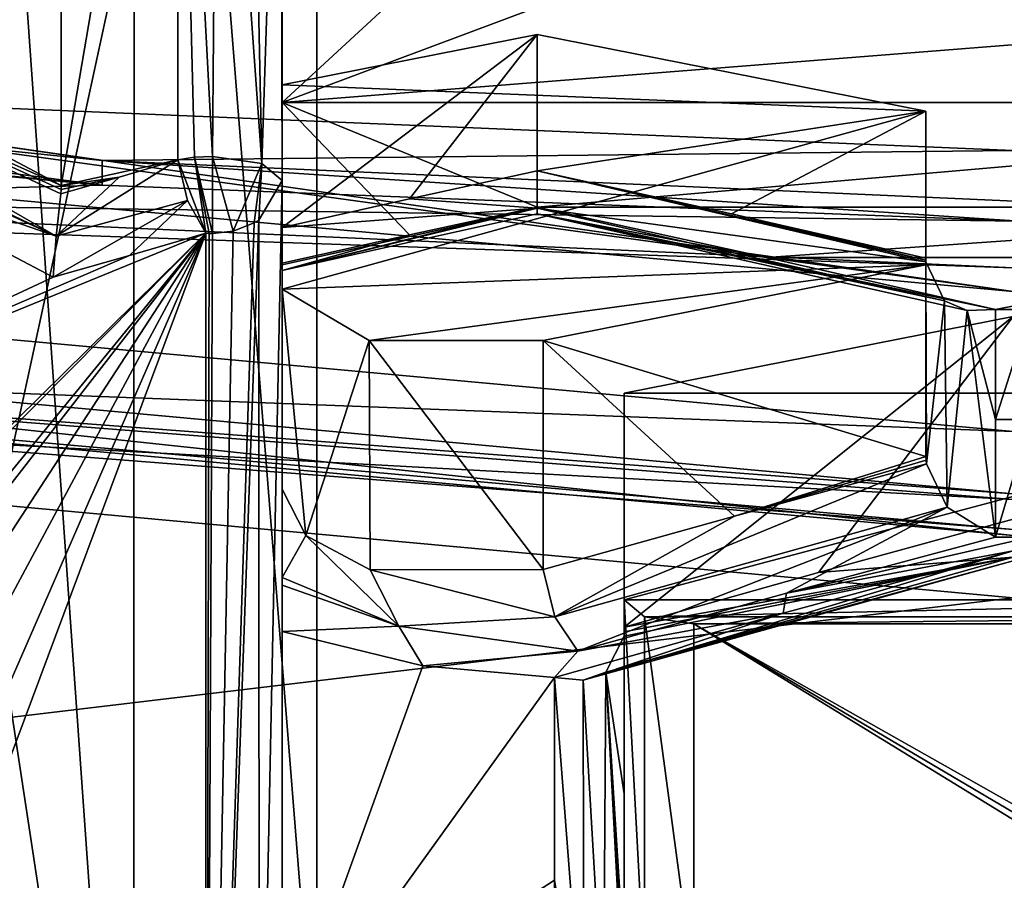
# Model space of a CAD drawing. Header units: millimetres. Extents: x -25 to 87, y -149 to 296.
# Tile 151 of 256: x -1.43 to -0.01, y 222.4 to 223.64. Entities that reach past the tile are written whole.
import ezdxf

# ---------------------------------------------------------------- set-up
doc = ezdxf.new("R2010")
doc.units = ezdxf.units.MM
doc.header["$LTSCALE"] = 65.185185
for name, color, linetype in [('1004', 7, 'CONTINUOUS'), ('1005', 7, 'CONTINUOUS'), ('1010', 7, 'CONTINUOUS'), ('1023', 7, 'CONTINUOUS'), ('1024', 7, 'CONTINUOUS'), ('1074', 7, 'CONTINUOUS'), ('1106', 7, 'CONTINUOUS'), ('1115', 7, 'CONTINUOUS'), ('1132', 7, 'CONTINUOUS'), ('1140', 7, 'CONTINUOUS'), ('1218', 7, 'CONTINUOUS'), ('1248', 7, 'CONTINUOUS'), ('1254', 7, 'CONTINUOUS'), ('1270', 7, 'CONTINUOUS'), ('1356', 7, 'CONTINUOUS'), ('1404', 7, 'CONTINUOUS'), ('1427', 7, 'CONTINUOUS'), ('1459', 7, 'CONTINUOUS'), ('1475', 7, 'CONTINUOUS'), ('1675', 7, 'CONTINUOUS'), ('1910', 7, 'CONTINUOUS'), ('1959', 7, 'CONTINUOUS'), ('2241', 7, 'CONTINUOUS'), ('2255', 7, 'CONTINUOUS'), ('2263', 7, 'CONTINUOUS'), ('2317', 7, 'CONTINUOUS'), ('2331', 7, 'CONTINUOUS'), ('2333', 7, 'CONTINUOUS'), ('2337', 7, 'CONTINUOUS'), ('2363', 7, 'CONTINUOUS'), ('2430', 7, 'CONTINUOUS'), ('2449', 7, 'CONTINUOUS'), ('2477', 7, 'CONTINUOUS'), ('2488', 7, 'CONTINUOUS'), ('2507', 7, 'CONTINUOUS'), ('2518', 7, 'CONTINUOUS'), ('2524', 7, 'CONTINUOUS'), ('2555', 7, 'CONTINUOUS'), ('2560', 7, 'CONTINUOUS'), ('2570', 7, 'CONTINUOUS'), ('2637', 7, 'CONTINUOUS'), ('2690', 7, 'CONTINUOUS'), ('2739', 7, 'CONTINUOUS'), ('2760', 7, 'CONTINUOUS')]:
    doc.layers.add(name, color=color, linetype=linetype)

msp = doc.modelspace()

# ---------------------------------------------------------------- linework, layer by layer
at = {"layer": '1004', "linetype": 'CONTINUOUS'}
for points in [[(-4.7328, 207.8456, -8.2372), (0, 207.8456, -9.5), (0, 229.6398, -6.7186), (-4.7328, 207.8456, -8.2372)], [(-4.7328, 207.8456, -8.2372), (0, 229.6398, -6.7186), (-4.7328, 229.3226, -5.4963), (-4.7328, 207.8456, -8.2372)], [(0, 226.5278, 12.1256), (0, 207.8456, 9.5), (-4.75, 225.1876, 10.4404), (0, 226.5278, 12.1256)], [(0, 207.8456, 9.5), (-4.75, 207.8456, 8.2272), (-4.75, 225.1876, 10.4404), (0, 207.8456, 9.5)]]:
    msp.add_3dface(points, dxfattribs=at)
at = {"layer": '1005', "linetype": 'CONTINUOUS'}
for points in [[(0, 230.0165, -8.1706), (0, 207.8456, -11), (-4.7505, 229.7456, -7.1265), (0, 230.0165, -8.1706)], [(0, 207.8456, -11), (-4.7505, 207.8456, -9.9213), (-4.7505, 229.7456, -7.1265), (0, 207.8456, -11)], [(0, 228.0821, 14.1649), (-4.7727, 224.7648, 12.0699), (0, 218.0869, 11.796), (0, 228.0821, 14.1649)], [(-4.7727, 224.7648, 12.0699), (-4.7727, 207.8456, 9.9107), (0, 218.0869, 11.796), (-4.7727, 224.7648, 12.0699)]]:
    msp.add_3dface(points, dxfattribs=at)
at = {"layer": '1010', "linetype": 'CONTINUOUS'}
for points in [[(-4.7727, 230.8867, 140.5828), (0, 230.5141, 139.5591), (-4.7727, 219.7983, 144.6186), (-4.7727, 230.8867, 140.5828)], [(-4.7727, 219.7983, 144.6186), (0, 230.5141, 139.5591), (0, 219.4257, 143.595), (-4.7727, 219.7983, 144.6186)]]:
    msp.add_3dface(points, dxfattribs=at)
at = {"layer": '1023', "linetype": 'CONTINUOUS'}
for points in [[(0, 220.614, 145.9826), (0, 223.2451, 145.0249), (-4.175, 223.6277, 146.0761), (0, 220.614, 145.9826)], [(0, 220.614, 145.9826), (-4.175, 223.6277, 146.0761), (-4.175, 220.9966, 147.0338), (0, 220.614, 145.9826)]]:
    msp.add_3dface(points, dxfattribs=at)
at = {"layer": '1024', "linetype": 'CONTINUOUS'}
for points in [[(-4.175, 223.6277, 146.0761), (0, 223.2451, 145.0249), (-3.8529, 223.7769, 146.0239), (-4.175, 223.6277, 146.0761)], [(-3.8529, 223.7769, 146.0239), (0, 223.2451, 145.0249), (-1.9857, 223.5312, 145.3489), (-3.8529, 223.7769, 146.0239)], [(0, 223.2451, 145.0249), (0, 223.4476, 145.1193), (-1.9857, 223.5312, 145.3489), (0, 223.2451, 145.0249)]]:
    msp.add_3dface(points, dxfattribs=at)
at = {"layer": '1074', "color": 7, "linetype": 'CONTINUOUS', "true_color": 0x858787}
for points in [[(-1.969, 223.6663, 158.4619), (-2.0258, 223.6344, 158.4528), (-1.3744, 223.3248, 158.2106), (-1.969, 223.6663, 158.4619)], [(-1.6519, 223.5484, 158.3289), (-1.969, 223.6663, 158.4619), (-1.3672, 223.3975, 158.2089), (-1.6519, 223.5484, 158.3289)], [(-1.3672, 223.3975, 158.2089), (-1.969, 223.6663, 158.4619), (-1.3674, 223.3916, 158.211), (-1.3672, 223.3975, 158.2089)], [(-1.3674, 223.3916, 158.211), (-1.969, 223.6663, 158.4619), (-1.3679, 223.3857, 158.2127), (-1.3674, 223.3916, 158.211)], [(-1.3679, 223.3857, 158.2127), (-1.969, 223.6663, 158.4619), (-1.3744, 223.3248, 158.2106), (-1.3679, 223.3857, 158.2127)], [(-2.0428, 223.6295, 158.4452), (-1.3744, 223.3248, 158.2106), (-2.0343, 223.6317, 158.4493), (-2.0428, 223.6295, 158.4452)], [(-1.3744, 223.3248, 158.2106), (-2.0258, 223.6344, 158.4528), (-2.0343, 223.6317, 158.4493), (-1.3744, 223.3248, 158.2106)], [(-1.7126, 223.4418, 158.3106), (-1.3744, 223.3248, 158.2106), (-2.0428, 223.6295, 158.4452), (-1.7126, 223.4418, 158.3106)], [(-1.3787, 223.2659, 158.1695), (-1.3744, 223.3248, 158.2106), (-1.7126, 223.4418, 158.3106), (-1.3787, 223.2659, 158.1695)]]:
    msp.add_3dface(points, dxfattribs=at)
at = {"layer": '1106', "color": 7, "linetype": 'CONTINUOUS', "true_color": 0x858787}
for points in [[(-0.6836, 223.4186, 153.274), (-0.4042, 223.3568, 153.1249), (-0.125, 223.2904, 152.9776), (-0.6836, 223.4186, 153.274)], [(-0.6836, 223.365, 153.3273), (-0.6836, 223.4186, 153.274), (-0.125, 223.2877, 152.9787), (-0.6836, 223.365, 153.3273)], [(-0.125, 223.2877, 152.9787), (-0.6836, 223.4186, 153.274), (-0.125, 223.2904, 152.9776), (-0.125, 223.2877, 152.9787)], [(-0.6836, 223.3663, 153.4196), (-0.6836, 223.3567, 153.3715), (-0.354, 223.2943, 153.245), (-0.6836, 223.3663, 153.4196)], [(-0.6836, 223.3567, 153.3715), (-0.6836, 223.365, 153.3273), (-0.0985, 223.2319, 153.02), (-0.6836, 223.3567, 153.3715)], [(-0.0985, 223.2319, 153.02), (-0.6836, 223.365, 153.3273), (-0.125, 223.2877, 152.9787), (-0.0985, 223.2319, 153.02)], [(-0.354, 223.2943, 153.245), (-0.6836, 223.3567, 153.3715), (-0.025, 223.2196, 153.0717), (-0.354, 223.2943, 153.245)], [(-0.025, 223.2196, 153.0717), (-0.6836, 223.3567, 153.3715), (-0.0659, 223.2181, 153.0466), (-0.025, 223.2196, 153.0717)], [(-0.0659, 223.2181, 153.0466), (-0.6836, 223.3567, 153.3715), (-0.0985, 223.2319, 153.02), (-0.0659, 223.2181, 153.0466)], [(-0.4042, 223.3568, 153.1249), (-0.125, 223.2931, 152.9765), (-0.125, 223.2904, 152.9776), (-0.4042, 223.3568, 153.1249)]]:
    msp.add_3dface(points, dxfattribs=at)
at = {"layer": '1115', "color": 7, "linetype": 'CONTINUOUS', "true_color": 0x858787}
for points in [[(-0.0985, 223.2319, 153.02), (-0.125, 223.2877, 152.9787), (-0.1244, 222.9979, 152.3979), (-0.0985, 223.2319, 153.02)], [(-0.125, 223.2877, 152.9787), (-0.125, 223.1518, 152.6844), (-0.1248, 223.003, 152.3958), (-0.125, 223.2877, 152.9787)], [(-0.1244, 222.9979, 152.3979), (-0.125, 223.2877, 152.9787), (-0.1248, 223.003, 152.3958), (-0.1244, 222.9979, 152.3979)], [(-0.0944, 222.9358, 152.4106), (-0.0985, 223.2319, 153.02), (-0.1244, 222.9979, 152.3979), (-0.0944, 222.9358, 152.4106)], [(-0.0659, 223.2181, 153.0466), (-0.0985, 223.2319, 153.02), (-0.0944, 222.9358, 152.4106), (-0.0659, 223.2181, 153.0466)], [(-0.025, 222.8927, 152.388), (-0.0659, 223.2181, 153.0466), (-0.0944, 222.9358, 152.4106), (-0.025, 222.8927, 152.388)], [(-0.025, 223.2196, 153.0717), (-0.0659, 223.2181, 153.0466), (-0.025, 223.0615, 152.7273), (-0.025, 223.2196, 153.0717)], [(-0.025, 223.0615, 152.7273), (-0.0659, 223.2181, 153.0466), (-0.025, 222.8927, 152.388), (-0.025, 223.0615, 152.7273)], [(-0.125, 223.1518, 152.6844), (-0.125, 223.0082, 152.3938), (-0.1248, 223.003, 152.3958), (-0.125, 223.1518, 152.6844)]]:
    msp.add_3dface(points, dxfattribs=at)
at = {"layer": '1132', "color": 7, "linetype": 'CONTINUOUS', "true_color": 0x858787}
for points in [[(-0.6836, 223.4186, 153.274), (-0.6836, 223.365, 153.3273), (-0.8668, 223.3783, 153.1761), (-0.6836, 223.4186, 153.274)], [(-0.8668, 223.3783, 153.1761), (-0.6836, 223.365, 153.3273), (-1.05, 223.3372, 153.0786), (-0.8668, 223.3783, 153.1761)], [(-0.6836, 223.3567, 153.3715), (-0.6836, 223.3663, 153.4196), (-1.05, 223.2756, 153.1771), (-0.6836, 223.3567, 153.3715)], [(-0.6836, 223.3663, 153.4196), (-0.8669, 223.3266, 153.3224), (-1.05, 223.2756, 153.1771), (-0.6836, 223.3663, 153.4196)], [(-0.6836, 223.365, 153.3273), (-0.6836, 223.3567, 153.3715), (-1.05, 223.2756, 153.1771), (-0.6836, 223.365, 153.3273)], [(-1.05, 223.3372, 153.0786), (-0.6836, 223.365, 153.3273), (-1.05, 223.2834, 153.1324), (-1.05, 223.3372, 153.0786)], [(-1.05, 223.2834, 153.1324), (-0.6836, 223.365, 153.3273), (-1.05, 223.2756, 153.1771), (-1.05, 223.2834, 153.1324)], [(-0.8669, 223.3266, 153.3224), (-1.05, 223.286, 153.2256), (-1.05, 223.2756, 153.1771), (-0.8669, 223.3266, 153.3224)]]:
    msp.add_3dface(points, dxfattribs=at)
at = {"layer": '1140', "color": 7, "linetype": 'CONTINUOUS', "true_color": 0x858787}
for points in [[(-1.2, 223.4346, 158.2981), (-1.1597, 223.329, 158.2811), (-1.1759, 223.438, 158.3075), (-1.2, 223.4346, 158.2981)], [(-1.1861, 223.3759, 158.3054), (-1.1597, 223.329, 158.2811), (-1.2, 223.4346, 158.2981), (-1.1861, 223.3759, 158.3054)], [(-1.1759, 223.438, 158.3075), (-1.15, 223.3286, 158.2814), (-1.15, 223.4391, 158.3107), (-1.1759, 223.438, 158.3075)], [(-1.1548, 223.3287, 158.2813), (-1.15, 223.3286, 158.2814), (-1.1759, 223.438, 158.3075), (-1.1548, 223.3287, 158.2813)], [(-1.1597, 223.329, 158.2811), (-1.1548, 223.3287, 158.2813), (-1.1759, 223.438, 158.3075), (-1.1597, 223.329, 158.2811)], [(-1.15, 223.3286, 158.2814), (-1.1202, 223.3321, 158.2784), (-1.15, 223.4391, 158.3107), (-1.15, 223.3286, 158.2814)], [(-1.15, 223.4391, 158.3107), (-1.1202, 223.3321, 158.2784), (-1.0793, 223.4291, 158.2832), (-1.15, 223.4391, 158.3107)], [(-1.1202, 223.3321, 158.2784), (-1.0902, 223.3438, 158.2686), (-1.0793, 223.4291, 158.2832), (-1.1202, 223.3321, 158.2784)], [(-1.0902, 223.3438, 158.2686), (-1.0835, 223.3479, 158.265), (-1.0793, 223.4291, 158.2832), (-1.0902, 223.3438, 158.2686)], [(-1.0835, 223.3479, 158.265), (-1.05, 223.4049, 158.2167), (-1.0793, 223.4291, 158.2832), (-1.0835, 223.3479, 158.265)]]:
    msp.add_3dface(points, dxfattribs=at)
at = {"layer": '1218', "color": 7, "linetype": 'CONTINUOUS', "true_color": 0x858787}
for points in [[(-1.3744, 223.3248, 158.2106), (-1.1861, 223.3759, 158.3054), (-1.2, 223.4346, 158.2981), (-1.3744, 223.3248, 158.2106)], [(-1.3744, 223.3248, 158.2106), (-1.2, 223.4346, 158.2981), (-1.2839, 223.4097, 158.2556), (-1.3744, 223.3248, 158.2106)], [(-1.3679, 223.3857, 158.2127), (-1.3744, 223.3248, 158.2106), (-1.2839, 223.4097, 158.2556), (-1.3679, 223.3857, 158.2127)], [(-1.3744, 223.3248, 158.2106), (-1.3787, 223.2659, 158.1695), (-1.1861, 223.3759, 158.3054), (-1.3744, 223.3248, 158.2106)], [(-1.1861, 223.3759, 158.3054), (-1.3787, 223.2659, 158.1695), (-1.2691, 223.2968, 158.2255), (-1.1861, 223.3759, 158.3054)], [(-1.1597, 223.329, 158.2811), (-1.1861, 223.3759, 158.3054), (-1.2691, 223.2968, 158.2255), (-1.1597, 223.329, 158.2811)]]:
    msp.add_3dface(points, dxfattribs=at)
at = {"layer": '1248', "color": 7, "linetype": 'CONTINUOUS', "true_color": 0x858787}
for points in [[(-1.05, 223.7169, 154.4094), (-1.05, 223.5168, 153.8119), (-0.8669, 223.6857, 154.3091), (-1.05, 223.7169, 154.4094)], [(-0.8669, 223.6857, 154.3091), (-1.05, 223.5168, 153.8119), (-0.6836, 223.6537, 154.2091), (-0.8669, 223.6857, 154.3091)], [(1.05, 223.5168, 153.8119), (0.6836, 223.6537, 154.2091), (-1.05, 223.5168, 153.8119), (1.05, 223.5168, 153.8119)], [(-1.05, 223.5168, 153.8119), (0.6836, 223.6537, 154.2091), (-0.6836, 223.6537, 154.2091), (-1.05, 223.5168, 153.8119)], [(-0.8669, 223.3266, 153.3224), (-0.6836, 223.3663, 153.4196), (-1.05, 223.5168, 153.8119), (-0.8669, 223.3266, 153.3224)], [(-0.6836, 223.3663, 153.4196), (1.05, 223.5168, 153.8119), (-1.05, 223.5168, 153.8119), (-0.6836, 223.3663, 153.4196)], [(-1.05, 223.286, 153.2256), (-0.8669, 223.3266, 153.3224), (-1.05, 223.5168, 153.8119), (-1.05, 223.286, 153.2256)], [(-0.6836, 223.3663, 153.4196), (0.6836, 223.3663, 153.4196), (1.05, 223.5168, 153.8119), (-0.6836, 223.3663, 153.4196)], [(-0.6836, 223.3663, 153.4196), (-0.354, 223.2943, 153.245), (0.6836, 223.3663, 153.4196), (-0.6836, 223.3663, 153.4196)], [(0.6836, 223.3663, 153.4196), (-0.354, 223.2943, 153.245), (0.354, 223.2943, 153.245), (0.6836, 223.3663, 153.4196)], [(-0.354, 223.2943, 153.245), (-0.025, 223.2196, 153.0717), (0.354, 223.2943, 153.245), (-0.354, 223.2943, 153.245)], [(-0.025, 223.2196, 153.0717), (0.025, 223.2196, 153.0717), (0.354, 223.2943, 153.245), (-0.025, 223.2196, 153.0717)], [(-0.025, 223.2196, 153.0717), (-0.025, 223.0615, 152.7273), (0.025, 223.2196, 153.0717), (-0.025, 223.2196, 153.0717)], [(0.025, 223.2196, 153.0717), (-0.025, 223.0615, 152.7273), (0.025, 223.0615, 152.7273), (0.025, 223.2196, 153.0717)], [(-0.025, 223.0615, 152.7273), (-0.025, 222.8927, 152.388), (0.025, 223.0615, 152.7273), (-0.025, 223.0615, 152.7273)], [(-0.025, 222.8927, 152.388), (0.025, 222.8927, 152.388), (0.025, 223.0615, 152.7273), (-0.025, 222.8927, 152.388)], [(0.025, 222.8927, 152.388), (-0.025, 222.8927, 152.388), (-0.3256, 222.8119, 152.2343), (0.025, 222.8927, 152.388)], [(0.025, 222.8927, 152.388), (-0.3256, 222.8119, 152.2343), (0, 222.8728, 152.3496), (0.025, 222.8927, 152.388)], [(0, 222.8728, 152.3496), (-0.3256, 222.8119, 152.2343), (-0.33, 222.7832, 152.181), (0, 222.8728, 152.3496)], [(-0.3256, 222.8119, 152.2343), (-0.625, 222.729, 152.082), (-0.33, 222.7832, 152.181), (-0.3256, 222.8119, 152.2343)], [(-0.625, 222.729, 152.082), (-0.6586, 222.6912, 152.0143), (-0.33, 222.7832, 152.181), (-0.625, 222.729, 152.082)], [(-1.05, 222.7571, 152.1331), (-1.05, 222.1472, 151.136), (-0.8479, 222.7077, 152.0437), (-1.05, 222.7571, 152.1331)], [(-0.625, 222.729, 152.082), (-0.8479, 222.7077, 152.0437), (-0.6586, 222.6912, 152.0143), (-0.625, 222.729, 152.082)], [(-0.8479, 222.7077, 152.0437), (-1.05, 222.1472, 151.136), (-0.6586, 222.6912, 152.0143), (-0.8479, 222.7077, 152.0437)], [(-0.6586, 222.6912, 152.0143), (-1.05, 222.1472, 151.136), (-0.6586, 222.4, 151.5235), (-0.6586, 222.6912, 152.0143)], [(-0.6586, 222.4, 151.5235), (-1.05, 222.1472, 151.136), (-0.6586, 222.086, 151.0469), (-0.6586, 222.4, 151.5235)]]:
    msp.add_3dface(points, dxfattribs=at)
at = {"layer": '1254', "color": 7, "linetype": 'CONTINUOUS', "true_color": 0x858787}
for points in [[(-1.2, 223.4346, 158.2981), (-1.1759, 223.438, 158.3075), (-1.2, 224.3788, 157.9544), (-1.2, 223.4346, 158.2981)], [(-1.1759, 223.438, 158.3075), (-1.15, 223.4391, 158.3107), (-1.2, 224.3788, 157.9544), (-1.1759, 223.438, 158.3075)], [(-1.2, 224.3788, 157.9544), (-1.15, 223.4391, 158.3107), (-1.1427, 224.3203, 157.9897), (-1.2, 224.3788, 157.9544)], [(-1.15, 223.4391, 158.3107), (-1.0793, 223.4291, 158.2832), (-1.1427, 224.3203, 157.9897), (-1.15, 223.4391, 158.3107)], [(-1.1427, 224.3203, 157.9897), (-1.0793, 223.4291, 158.2832), (-1.0969, 224.279, 157.9888), (-1.1427, 224.3203, 157.9897)], [(-1.0793, 223.4291, 158.2832), (-1.0525, 224.2495, 157.9331), (-1.0969, 224.279, 157.9888), (-1.0793, 223.4291, 158.2832)], [(-1.0793, 223.4291, 158.2832), (-1.05, 223.4049, 158.2167), (-1.0525, 224.2495, 157.9331), (-1.0793, 223.4291, 158.2832)], [(-1.05, 223.4049, 158.2167), (-1.0506, 224.2495, 157.9213), (-1.0525, 224.2495, 157.9331), (-1.05, 223.4049, 158.2167)], [(-1.05, 223.4049, 158.2167), (-1.05, 224.2494, 157.9094), (-1.0506, 224.2495, 157.9213), (-1.05, 223.4049, 158.2167)]]:
    msp.add_3dface(points, dxfattribs=at)
at = {"layer": '1270', "color": 7, "linetype": 'CONTINUOUS', "true_color": 0x858787}
for points in [[(-1.3787, 223.2659, 158.1695), (-1.7126, 223.4418, 158.3106), (-1.8411, 223.0503, 157.7995), (-1.3787, 223.2659, 158.1695)], [(-2.068, 222.1608, 156.3921), (-1.1597, 223.329, 158.2811), (-2.0932, 222.187, 156.429), (-2.068, 222.1608, 156.3921)], [(-1.1597, 223.329, 158.2811), (-1.8411, 222.6581, 157.2595), (-2.0932, 222.387, 156.7657), (-1.1597, 223.329, 158.2811)], [(-2.0932, 222.187, 156.429), (-1.1597, 223.329, 158.2811), (-2.0932, 222.387, 156.7657), (-2.0932, 222.187, 156.429)], [(-1.9547, 222.11, 156.341), (-1.1597, 223.329, 158.2811), (-2.068, 222.1608, 156.3921), (-1.9547, 222.11, 156.341)], [(-1.8411, 222.0604, 156.2892), (-1.1597, 223.329, 158.2811), (-1.9547, 222.11, 156.341), (-1.8411, 222.0604, 156.2892)], [(-1.1597, 223.329, 158.2811), (-1.2691, 223.2968, 158.2255), (-1.8411, 223.0503, 157.7995), (-1.1597, 223.329, 158.2811)], [(-1.1597, 221.2204, 154.6477), (-1.1597, 223.329, 158.2811), (-1.8411, 221.5043, 155.1383), (-1.1597, 221.2204, 154.6477)], [(-1.8411, 221.5043, 155.1383), (-1.1597, 223.329, 158.2811), (-1.8411, 221.7669, 155.7213), (-1.8411, 221.5043, 155.1383)], [(-1.8411, 221.7669, 155.7213), (-1.1597, 223.329, 158.2811), (-1.8411, 222.0604, 156.2892), (-1.8411, 221.7669, 155.7213)], [(-1.8411, 222.6581, 157.2595), (-1.1597, 223.329, 158.2811), (-1.8411, 223.0503, 157.7995), (-1.8411, 222.6581, 157.2595)], [(-1.2691, 223.2968, 158.2255), (-1.3787, 223.2659, 158.1695), (-1.8411, 223.0503, 157.7995), (-1.2691, 223.2968, 158.2255)]]:
    msp.add_3dface(points, dxfattribs=at)
at = {"layer": '1356', "color": 7, "linetype": 'CONTINUOUS', "true_color": 0x858787}
for points in [[(-1.05, 223.4049, 158.2167), (-1.0835, 223.3479, 158.265), (-1.0828, 221.8013, 155.9276), (-1.05, 223.4049, 158.2167)], [(-1.05, 223.4049, 158.2167), (-1.0828, 221.8013, 155.9276), (-1.05, 221.3139, 154.6137), (-1.05, 223.4049, 158.2167)], [(-1.0835, 223.3479, 158.265), (-1.0902, 223.3438, 158.2686), (-1.1597, 221.2204, 154.6477), (-1.0835, 223.3479, 158.265)], [(-1.0835, 223.3479, 158.265), (-1.1597, 221.2204, 154.6477), (-1.0828, 221.8013, 155.9276), (-1.0835, 223.3479, 158.265)], [(-1.0902, 223.3438, 158.2686), (-1.1202, 223.3321, 158.2784), (-1.1597, 221.2204, 154.6477), (-1.0902, 223.3438, 158.2686)], [(-1.1202, 223.3321, 158.2784), (-1.15, 223.3286, 158.2814), (-1.1597, 221.2204, 154.6477), (-1.1202, 223.3321, 158.2784)], [(-1.1548, 223.3287, 158.2813), (-1.1597, 223.329, 158.2811), (-1.1597, 221.2204, 154.6477), (-1.1548, 223.3287, 158.2813)], [(-1.15, 223.3286, 158.2814), (-1.1548, 223.3287, 158.2813), (-1.1597, 221.2204, 154.6477), (-1.15, 223.3286, 158.2814)]]:
    msp.add_3dface(points, dxfattribs=at)
at = {"layer": '1404', "color": 7, "linetype": 'CONTINUOUS', "true_color": 0x858787}
for points in [[(0, 222.9183, 152.1961), (0, 222.8639, 152.253), (-0.2796, 222.8416, 152.0523), (0, 222.9183, 152.1961)], [(0, 222.8728, 152.3496), (-0.33, 222.7832, 152.181), (-0.6177, 222.6873, 151.9896), (0, 222.8728, 152.3496)], [(0, 222.8583, 152.2998), (0, 222.8728, 152.3496), (-0.6177, 222.6873, 151.9896), (0, 222.8583, 152.2998)], [(-0.5851, 222.6985, 151.9619), (0, 222.8583, 152.2998), (-0.6177, 222.6873, 151.9896), (-0.5851, 222.6985, 151.9619)], [(0, 222.8639, 152.253), (0, 222.8583, 152.2998), (-0.5851, 222.6985, 151.9619), (0, 222.8639, 152.253)], [(-0.5586, 222.7502, 151.9154), (0, 222.8639, 152.253), (-0.5851, 222.6985, 151.9619), (-0.5586, 222.7502, 151.9154)], [(-0.2796, 222.8416, 152.0523), (0, 222.8639, 152.253), (-0.5586, 222.7631, 151.9094), (-0.2796, 222.8416, 152.0523)], [(-0.5586, 222.7631, 151.9094), (0, 222.8639, 152.253), (-0.5586, 222.7565, 151.9122), (-0.5586, 222.7631, 151.9094)], [(-0.5586, 222.7565, 151.9122), (0, 222.8639, 152.253), (-0.5586, 222.7502, 151.9154), (-0.5586, 222.7565, 151.9122)], [(-0.33, 222.7832, 152.181), (-0.6586, 222.6912, 152.0143), (-0.6177, 222.6873, 151.9896), (-0.33, 222.7832, 152.181)]]:
    msp.add_3dface(points, dxfattribs=at)
at = {"layer": '1427', "color": 7, "linetype": 'CONTINUOUS', "true_color": 0x858787}
for points in [[(-0.0944, 222.9358, 152.4106), (-0.1244, 222.9979, 152.3979), (-0.6582, 222.778, 152.1197), (-0.0944, 222.9358, 152.4106)], [(-0.6582, 222.778, 152.1197), (-0.1244, 222.9979, 152.3979), (-0.4, 222.9229, 152.2559), (-0.6582, 222.778, 152.1197)], [(-0.625, 222.729, 152.082), (-0.0944, 222.9358, 152.4106), (-0.6582, 222.778, 152.1197), (-0.625, 222.729, 152.082)], [(-0.0944, 222.9358, 152.4106), (-0.625, 222.729, 152.082), (-0.3256, 222.8119, 152.2343), (-0.0944, 222.9358, 152.4106)], [(-0.025, 222.8927, 152.388), (-0.0944, 222.9358, 152.4106), (-0.3256, 222.8119, 152.2343), (-0.025, 222.8927, 152.388)], [(-0.675, 222.8461, 152.1149), (-0.6582, 222.778, 152.1197), (-0.4, 222.9229, 152.2559), (-0.675, 222.8461, 152.1149)]]:
    msp.add_3dface(points, dxfattribs=at)
at = {"layer": '1459', "color": 7, "linetype": 'CONTINUOUS', "true_color": 0x858787}
for points in [[(-0.5586, 222.7502, 151.9154), (-0.5851, 222.6985, 151.9619), (-0.5586, 222.5241, 151.5337), (-0.5586, 222.7502, 151.9154)], [(-0.5851, 222.6985, 151.9619), (-0.6177, 222.6873, 151.9896), (-0.5885, 222.1888, 151.1463), (-0.5851, 222.6985, 151.9619)], [(-0.5617, 222.2571, 151.1642), (-0.5851, 222.6985, 151.9619), (-0.5885, 222.1888, 151.1463), (-0.5617, 222.2571, 151.1642)], [(-0.5586, 222.5241, 151.5337), (-0.5851, 222.6985, 151.9619), (-0.5586, 222.2843, 151.1605), (-0.5586, 222.5241, 151.5337)], [(-0.5586, 222.2843, 151.1605), (-0.5851, 222.6985, 151.9619), (-0.5594, 222.2706, 151.1624), (-0.5586, 222.2843, 151.1605)], [(-0.5594, 222.2706, 151.1624), (-0.5851, 222.6985, 151.9619), (-0.5617, 222.2571, 151.1642), (-0.5594, 222.2706, 151.1624)], [(-0.6586, 222.6912, 152.0143), (-0.6586, 222.4, 151.5235), (-0.6164, 222.1415, 151.1111), (-0.6586, 222.6912, 152.0143)], [(-0.6177, 222.6873, 151.9896), (-0.6586, 222.6912, 152.0143), (-0.6164, 222.1415, 151.1111), (-0.6177, 222.6873, 151.9896)], [(-0.5885, 222.1888, 151.1463), (-0.6177, 222.6873, 151.9896), (-0.6164, 222.1415, 151.1111), (-0.5885, 222.1888, 151.1463)], [(-0.6586, 222.4, 151.5235), (-0.6586, 222.086, 151.0469), (-0.6164, 222.1415, 151.1111), (-0.6586, 222.4, 151.5235)]]:
    msp.add_3dface(points, dxfattribs=at)
at = {"layer": '1475', "color": 7, "linetype": 'CONTINUOUS', "true_color": 0x858787}
for points in [[(-1.05, 222.9614, 152.3033), (-1.05, 222.8347, 152.2217), (-1.016, 222.8951, 152.1934), (-1.05, 222.9614, 152.3033)], [(-1.05, 222.8347, 152.2217), (-0.8821, 222.7648, 152.0967), (-1.016, 222.8951, 152.1934), (-1.05, 222.8347, 152.2217)], [(-1.016, 222.8951, 152.1934), (-0.8821, 222.7648, 152.0967), (-0.9234, 222.8456, 152.1141), (-1.016, 222.8951, 152.1934)], [(-0.6582, 222.778, 152.1197), (-0.675, 222.8461, 152.1149), (-0.9234, 222.8456, 152.1141), (-0.6582, 222.778, 152.1197)], [(-0.8821, 222.7648, 152.0967), (-0.6582, 222.778, 152.1197), (-0.9234, 222.8456, 152.1141), (-0.8821, 222.7648, 152.0967)], [(-0.8821, 222.7648, 152.0967), (-1.05, 222.8347, 152.2217), (-1.05, 222.8235, 152.2123), (-0.8821, 222.7648, 152.0967)], [(-1.05, 222.7571, 152.1331), (-0.8821, 222.7648, 152.0967), (-1.05, 222.8235, 152.2123), (-1.05, 222.7571, 152.1331)], [(-0.625, 222.729, 152.082), (-0.6582, 222.778, 152.1197), (-0.8821, 222.7648, 152.0967), (-0.625, 222.729, 152.082)], [(-1.05, 222.7571, 152.1331), (-0.8479, 222.7077, 152.0437), (-0.8821, 222.7648, 152.0967), (-1.05, 222.7571, 152.1331)], [(-0.8479, 222.7077, 152.0437), (-0.625, 222.729, 152.082), (-0.8821, 222.7648, 152.0967), (-0.8479, 222.7077, 152.0437)]]:
    msp.add_3dface(points, dxfattribs=at)
at = {"layer": '1675', "color": 7, "linetype": 'CONTINUOUS', "true_color": 0x858787}
for points in [[(-1.3083, 223.3982, 145.4456), (-2.5842, 223.5248, 145.7932), (-2.6159, 223.5691, 145.5315), (-1.3083, 223.3982, 145.4456)], [(-1.3083, 223.4334, 145.2364), (-1.3083, 223.3982, 145.4456), (-2.6159, 223.5691, 145.5315), (-1.3083, 223.4334, 145.2364)], [(0.0095, 223.3463, 145.3028), (-1.3083, 223.3982, 145.4456), (-1.3083, 223.4334, 145.2364), (0.0095, 223.3463, 145.3028)], [(0.0348, 223.3735, 145.1464), (0.0095, 223.3463, 145.3028), (-1.3083, 223.4334, 145.2364), (0.0348, 223.3735, 145.1464)]]:
    msp.add_3dface(points, dxfattribs=at)
at = {"layer": '1910', "color": 7, "linetype": 'CONTINUOUS', "true_color": 0x858787}
for points in [[(-1.05, 223.542, 153.004), (-0.125, 223.5041, 152.8997), (-0.6836, 223.6144, 153.2028), (-1.05, 223.542, 153.004)], [(-1.05, 223.2489, 152.1987), (-0.125, 223.5041, 152.8997), (-1.05, 223.542, 153.004), (-1.05, 223.2489, 152.1987)], [(-0.125, 223.2835, 152.2936), (-0.125, 223.5041, 152.8997), (-1.05, 223.2489, 152.1987), (-0.125, 223.2835, 152.2936)], [(-0.925, 223.1749, 151.9952), (-0.125, 223.2835, 152.2936), (-1.05, 223.2489, 152.1987), (-0.925, 223.1749, 151.9952)], [(-0.675, 223.1749, 151.9952), (-0.125, 223.2835, 152.2936), (-0.925, 223.1749, 151.9952), (-0.675, 223.1749, 151.9952)]]:
    msp.add_3dface(points, dxfattribs=at)
at = {"layer": '1959', "color": 7, "linetype": 'CONTINUOUS', "true_color": 0x858787}
for points in [[(0, 223.2094, 152.0902), (-0.5586, 223.0991, 151.7871), (0.5586, 223.0991, 151.7871), (0, 223.2094, 152.0902)], [(-0.5586, 223.0991, 151.7871), (-0.5586, 222.8024, 150.9719), (0.5586, 223.0991, 151.7871), (-0.5586, 223.0991, 151.7871)], [(0.5586, 223.0991, 151.7871), (-0.5586, 222.8024, 150.9719), (0.5586, 222.8024, 150.9719), (0.5586, 223.0991, 151.7871)], [(-0.5586, 222.8024, 150.9719), (-0.5293, 222.7782, 150.9055), (0.5586, 222.8024, 150.9719), (-0.5586, 222.8024, 150.9719)], [(0.5586, 222.8024, 150.9719), (-0.5293, 222.7782, 150.9055), (0.5293, 222.7782, 150.9055), (0.5586, 222.8024, 150.9719)], [(-0.5293, 222.7782, 150.9055), (-0.4586, 222.7682, 150.878), (0.5293, 222.7782, 150.9055), (-0.5293, 222.7782, 150.9055)], [(-0.4586, 222.7682, 150.878), (0.4586, 222.7682, 150.878), (0.5293, 222.7782, 150.9055), (-0.4586, 222.7682, 150.878)]]:
    msp.add_3dface(points, dxfattribs=at)
at = {"layer": '2241', "color": 7, "linetype": 'CONTINUOUS', "true_color": 0x858787}
for points in [[(-0.2796, 222.8416, 152.0523), (-0.5586, 222.7631, 151.9094), (0, 223.2094, 152.0902), (-0.2796, 222.8416, 152.0523)], [(-0.5586, 222.7631, 151.9094), (-0.5586, 223.0991, 151.7871), (0, 223.2094, 152.0902), (-0.5586, 222.7631, 151.9094)], [(0, 222.9183, 152.1961), (-0.2796, 222.8416, 152.0523), (0, 223.2094, 152.0902), (0, 222.9183, 152.1961)]]:
    msp.add_3dface(points, dxfattribs=at)
at = {"layer": '2255', "color": 7, "linetype": 'CONTINUOUS', "true_color": 0x858787}
for points in [[(-0.125, 223.5041, 152.8997), (-0.6836, 223.4186, 153.274), (-0.6836, 223.6144, 153.2028), (-0.125, 223.5041, 152.8997)], [(-0.4042, 223.3568, 153.1249), (-0.6836, 223.4186, 153.274), (-0.125, 223.5041, 152.8997), (-0.4042, 223.3568, 153.1249)], [(-0.125, 223.2931, 152.9765), (-0.4042, 223.3568, 153.1249), (-0.125, 223.5041, 152.8997), (-0.125, 223.2931, 152.9765)]]:
    msp.add_3dface(points, dxfattribs=at)
at = {"layer": '2263', "color": 7, "linetype": 'CONTINUOUS', "true_color": 0x858787}
for points in [[(0, 223.0444, 145.2044), (-4.125, 223.4224, 146.243), (0, 223.2793, 145.1189), (0, 223.0444, 145.2044)], [(0, 223.2793, 145.1189), (-4.125, 223.4224, 146.243), (-2.1353, 223.3755, 145.383), (0, 223.2793, 145.1189)]]:
    msp.add_3dface(points, dxfattribs=at)
at = {"layer": '2317', "color": 7, "linetype": 'CONTINUOUS', "true_color": 0x858787}
for points in [[(-0.5586, 222.2843, 151.1605), (-0.5293, 222.2601, 151.0941), (-0.5586, 222.8024, 150.9719), (-0.5586, 222.2843, 151.1605)], [(-0.5293, 222.2601, 151.0941), (-0.5293, 222.7782, 150.9055), (-0.5586, 222.8024, 150.9719), (-0.5293, 222.2601, 151.0941)], [(-0.5293, 222.2601, 151.0941), (-0.4586, 222.2501, 151.0666), (-0.5293, 222.7782, 150.9055), (-0.5293, 222.2601, 151.0941)], [(-0.4586, 222.2501, 151.0666), (-0.4586, 222.7682, 150.878), (-0.5293, 222.7782, 150.9055), (-0.4586, 222.2501, 151.0666)]]:
    msp.add_3dface(points, dxfattribs=at)
at = {"layer": '2331', "color": 7, "linetype": 'CONTINUOUS', "true_color": 0x858787}
for points in [[(-1.9857, 223.5312, 145.3489), (-1.3083, 223.4334, 145.2364), (-2.6159, 223.5691, 145.5315), (-1.9857, 223.5312, 145.3489)], [(-1.9857, 223.5312, 145.3489), (0, 223.4476, 145.1193), (-1.3083, 223.4334, 145.2364), (-1.9857, 223.5312, 145.3489)], [(0, 223.4476, 145.1193), (0.0348, 223.3735, 145.1464), (-1.3083, 223.4334, 145.2364), (0, 223.4476, 145.1193)]]:
    msp.add_3dface(points, dxfattribs=at)
at = {"layer": '2333', "color": 7, "linetype": 'CONTINUOUS', "true_color": 0x858787}
for points in [[(0, 222.9548, 145.6892), (-3.3184, 223.2055, 146.5921), (-3.9099, 223.3129, 146.673), (0, 222.9548, 145.6892)], [(0, 222.9465, 145.8804), (-3.7875, 223.1525, 146.9633), (-3.3184, 223.2055, 146.5921), (0, 222.9465, 145.8804)], [(0, 222.9465, 145.8804), (-3.3184, 223.2055, 146.5921), (0, 222.9548, 145.6892), (0, 222.9465, 145.8804)], [(0, 222.8054, 146.0097), (-3.7875, 223.1525, 146.9633), (0, 222.9465, 145.8804), (0, 222.8054, 146.0097)]]:
    msp.add_3dface(points, dxfattribs=at)
at = {"layer": '2337', "color": 7, "linetype": 'CONTINUOUS', "true_color": 0x858787}
for points in [[(-1.3672, 223.3975, 158.2089), (-1.2, 224.3788, 157.9544), (-1.3672, 225.198, 157.5536), (-1.3672, 223.3975, 158.2089)], [(-1.3672, 223.3975, 158.2089), (-1.2, 223.4346, 158.2981), (-1.2, 224.3788, 157.9544), (-1.3672, 223.3975, 158.2089)], [(-1.2, 223.4346, 158.2981), (-1.3672, 223.3975, 158.2089), (-1.2839, 223.4097, 158.2556), (-1.2, 223.4346, 158.2981)], [(-1.3674, 223.3916, 158.211), (-1.3679, 223.3857, 158.2127), (-1.2839, 223.4097, 158.2556), (-1.3674, 223.3916, 158.211)], [(-1.3672, 223.3975, 158.2089), (-1.3674, 223.3916, 158.211), (-1.2839, 223.4097, 158.2556), (-1.3672, 223.3975, 158.2089)]]:
    msp.add_3dface(points, dxfattribs=at)
at = {"layer": '2363', "color": 7, "linetype": 'CONTINUOUS', "true_color": 0x858787}
for points in [[(-3.7875, 222.3538, 147.254), (-3.7875, 223.1525, 146.9633), (0, 222.8054, 146.0097), (-3.7875, 222.3538, 147.254)], [(0, 222.0067, 146.3004), (-3.7875, 222.3538, 147.254), (0, 222.8054, 146.0097), (0, 222.0067, 146.3004)]]:
    msp.add_3dface(points, dxfattribs=at)
at = {"layer": '2430', "color": 7, "linetype": 'CONTINUOUS', "true_color": 0x858787}
for points in [[(-0.8668, 223.3783, 153.1761), (-1.05, 223.3372, 153.0786), (-0.6836, 223.6144, 153.2028), (-0.8668, 223.3783, 153.1761)], [(-1.05, 223.3372, 153.0786), (-1.05, 223.542, 153.004), (-0.6836, 223.6144, 153.2028), (-1.05, 223.3372, 153.0786)], [(-0.6836, 223.4186, 153.274), (-0.8668, 223.3783, 153.1761), (-0.6836, 223.6144, 153.2028), (-0.6836, 223.4186, 153.274)]]:
    msp.add_3dface(points, dxfattribs=at)
at = {"layer": '2449', "color": 7, "linetype": 'CONTINUOUS', "true_color": 0x858787}
for points in [[(-2.5842, 223.5248, 145.7932), (-1.3083, 223.3982, 145.4456), (-4.1251, 223.6574, 146.1575), (-2.5842, 223.5248, 145.7932)], [(-1.3083, 223.3982, 145.4456), (-2.1353, 223.3755, 145.383), (-4.1251, 223.6574, 146.1575), (-1.3083, 223.3982, 145.4456)], [(-1.3083, 223.3982, 145.4456), (0.0095, 223.3463, 145.3028), (-2.1353, 223.3755, 145.383), (-1.3083, 223.3982, 145.4456)], [(0.0095, 223.3463, 145.3028), (0, 223.2793, 145.1189), (-2.1353, 223.3755, 145.383), (0.0095, 223.3463, 145.3028)]]:
    msp.add_3dface(points, dxfattribs=at)
at = {"layer": '2477', "color": 7, "linetype": 'CONTINUOUS', "true_color": 0x858787}
for points in [[(-0.5586, 222.7631, 151.9094), (-0.5586, 222.5241, 151.5337), (-0.5586, 223.0991, 151.7871), (-0.5586, 222.7631, 151.9094)], [(-0.5586, 222.5241, 151.5337), (-0.5586, 222.2843, 151.1605), (-0.5586, 223.0991, 151.7871), (-0.5586, 222.5241, 151.5337)], [(-0.5586, 222.2843, 151.1605), (-0.5586, 222.8024, 150.9719), (-0.5586, 223.0991, 151.7871), (-0.5586, 222.2843, 151.1605)], [(-0.5586, 222.7631, 151.9094), (-0.5586, 222.7565, 151.9122), (-0.5586, 222.5241, 151.5337), (-0.5586, 222.7631, 151.9094)], [(-0.5586, 222.7565, 151.9122), (-0.5586, 222.7502, 151.9154), (-0.5586, 222.5241, 151.5337), (-0.5586, 222.7565, 151.9122)]]:
    msp.add_3dface(points, dxfattribs=at)
at = {"layer": '2488', "color": 7, "linetype": 'CONTINUOUS', "true_color": 0x858787}
for points in [[(-4.125, 223.4224, 146.243), (0, 223.0444, 145.2044), (-3.5478, 223.1803, 146.0946), (-4.125, 223.4224, 146.243)], [(0, 222.9033, 145.3336), (0, 222.895, 145.5248), (-3.9973, 223.261, 146.5305), (0, 222.9033, 145.3336)], [(0, 222.9033, 145.3336), (-3.9973, 223.261, 146.5305), (-3.5478, 223.1803, 146.0946), (0, 222.9033, 145.3336)], [(0, 223.0444, 145.2044), (0, 222.9033, 145.3336), (-3.5478, 223.1803, 146.0946), (0, 223.0444, 145.2044)]]:
    msp.add_3dface(points, dxfattribs=at)
at = {"layer": '2507', "color": 7, "linetype": 'CONTINUOUS', "true_color": 0x858787}
for points in [[(-1.05, 224.0611, 155.3245), (-1.05, 221.3139, 154.6137), (-1.05, 224.3486, 155.2199), (-1.05, 224.0611, 155.3245)], [(-1.05, 221.3139, 154.6137), (-1.05, 223.8506, 154.4891), (-1.05, 224.3486, 155.2199), (-1.05, 221.3139, 154.6137)], [(-1.05, 224.2494, 157.9094), (-1.05, 223.4049, 158.2167), (-1.05, 221.3139, 154.6137), (-1.05, 224.2494, 157.9094)], [(-1.05, 224.1876, 156.7421), (-1.05, 224.2494, 157.9094), (-1.05, 221.3139, 154.6137), (-1.05, 224.1876, 156.7421)], [(-1.05, 224.0139, 155.5862), (-1.05, 224.1876, 156.7421), (-1.05, 221.3139, 154.6137), (-1.05, 224.0139, 155.5862)], [(-1.05, 224.0164, 155.4685), (-1.05, 221.3139, 154.6137), (-1.05, 224.0611, 155.3245), (-1.05, 224.0164, 155.4685)], [(-1.05, 221.3139, 154.6137), (-1.05, 224.0164, 155.4685), (-1.05, 224.0139, 155.4829), (-1.05, 221.3139, 154.6137)], [(-1.05, 224.0139, 155.5862), (-1.05, 221.3139, 154.6137), (-1.05, 224.0139, 155.4829), (-1.05, 224.0139, 155.5862)], [(-1.05, 223.8506, 154.4891), (-1.05, 221.3139, 154.6137), (-1.05, 223.7748, 154.4824), (-1.05, 223.8506, 154.4891)], [(-1.05, 221.3139, 154.6137), (-1.05, 223.7401, 154.4532), (-1.05, 223.7748, 154.4824), (-1.05, 221.3139, 154.6137)], [(-1.05, 221.3139, 154.6137), (-1.05, 223.7169, 154.4094), (-1.05, 223.7401, 154.4532), (-1.05, 221.3139, 154.6137)], [(-1.05, 223.5168, 153.8119), (-1.05, 223.7169, 154.4094), (-1.05, 221.3139, 154.6137), (-1.05, 223.5168, 153.8119)], [(-1.05, 223.3372, 153.0786), (-1.05, 220.5997, 150.5095), (-1.05, 223.542, 153.004), (-1.05, 223.3372, 153.0786)], [(-1.05, 220.5997, 150.5095), (-1.05, 222.8235, 152.2123), (-1.05, 223.542, 153.004), (-1.05, 220.5997, 150.5095)], [(-1.05, 222.8347, 152.2217), (-1.05, 222.9614, 152.3033), (-1.05, 223.542, 153.004), (-1.05, 222.8347, 152.2217)], [(-1.05, 222.8235, 152.2123), (-1.05, 222.8347, 152.2217), (-1.05, 223.542, 153.004), (-1.05, 222.8235, 152.2123)], [(-1.05, 222.9614, 152.3033), (-1.05, 223.2489, 152.1987), (-1.05, 223.542, 153.004), (-1.05, 222.9614, 152.3033)], [(-1.05, 220.5997, 150.5095), (-1.05, 223.286, 153.2256), (-1.05, 223.5168, 153.8119), (-1.05, 220.5997, 150.5095)], [(-1.05, 220.5997, 150.5095), (-1.05, 223.5168, 153.8119), (-1.05, 221.3139, 154.6137), (-1.05, 220.5997, 150.5095)], [(-1.05, 223.3372, 153.0786), (-1.05, 223.2834, 153.1324), (-1.05, 220.5997, 150.5095), (-1.05, 223.3372, 153.0786)], [(-1.05, 223.2756, 153.1771), (-1.05, 223.286, 153.2256), (-1.05, 220.5997, 150.5095), (-1.05, 223.2756, 153.1771)], [(-1.05, 223.2834, 153.1324), (-1.05, 223.2756, 153.1771), (-1.05, 220.5997, 150.5095), (-1.05, 223.2834, 153.1324)], [(-1.05, 220.5997, 150.5095), (-1.05, 222.7571, 152.1331), (-1.05, 222.8235, 152.2123), (-1.05, 220.5997, 150.5095)], [(-1.05, 220.5997, 150.5095), (-1.05, 222.1472, 151.136), (-1.05, 222.7571, 152.1331), (-1.05, 220.5997, 150.5095)]]:
    msp.add_3dface(points, dxfattribs=at)
at = {"layer": '2518', "color": 7, "linetype": 'CONTINUOUS', "true_color": 0x858787}
for points in [[(-2.564, 225.1585, 146.6271), (-1.0014, 225.0098, 146.2186), (-3.35, 220.4517, 148.7528), (-2.564, 225.1585, 146.6271)], [(-3.35, 220.4517, 148.7528), (-1.0014, 225.0098, 146.2186), (-1.0003, 224.9863, 146.227), (-3.35, 220.4517, 148.7528)], [(-1, 224.9627, 146.2355), (-3.35, 220.4517, 148.7528), (-1.0003, 224.9863, 146.227), (-1, 224.9627, 146.2355)], [(-1, 222.2846, 147.2102), (-3.35, 220.4517, 148.7528), (-1, 224.9627, 146.2355), (-1, 222.2846, 147.2102)]]:
    msp.add_3dface(points, dxfattribs=at)
at = {"layer": '2524', "color": 7, "linetype": 'CONTINUOUS', "true_color": 0x858787}
for points in [[(-0.125, 223.2931, 152.9765), (-0.125, 223.5041, 152.8997), (-0.125, 223.2835, 152.2936), (-0.125, 223.2931, 152.9765)], [(-0.125, 223.2904, 152.9776), (-0.125, 223.2931, 152.9765), (-0.125, 223.1518, 152.6844), (-0.125, 223.2904, 152.9776)], [(-0.125, 223.1518, 152.6844), (-0.125, 223.2931, 152.9765), (-0.125, 223.2835, 152.2936), (-0.125, 223.1518, 152.6844)], [(-0.125, 223.2877, 152.9787), (-0.125, 223.2904, 152.9776), (-0.125, 223.1518, 152.6844), (-0.125, 223.2877, 152.9787)], [(-0.125, 223.0082, 152.3938), (-0.125, 223.1518, 152.6844), (-0.125, 223.2835, 152.2936), (-0.125, 223.0082, 152.3938)]]:
    msp.add_3dface(points, dxfattribs=at)
at = {"layer": '2555', "color": 7, "linetype": 'CONTINUOUS', "true_color": 0x858787}
for points in [[(-1, 222.2846, 147.2102), (-1, 224.9627, 146.2355), (-1, 222.0859, 146.6643), (-1, 222.2846, 147.2102)], [(-1, 224.9627, 146.2355), (-1, 224.764, 145.6895), (-1, 222.0859, 146.6643), (-1, 224.9627, 146.2355)]]:
    msp.add_3dface(points, dxfattribs=at)
at = {"layer": '2560', "color": 7, "linetype": 'CONTINUOUS', "true_color": 0x858787}
for points in [[(-0.125, 223.0082, 152.3938), (-0.125, 223.2835, 152.2936), (-0.675, 223.1749, 151.9952), (-0.125, 223.0082, 152.3938)], [(-0.4, 222.9229, 152.2559), (-0.125, 223.0082, 152.3938), (-0.675, 223.1749, 151.9952), (-0.4, 222.9229, 152.2559)], [(-0.675, 222.8461, 152.1149), (-0.4, 222.9229, 152.2559), (-0.675, 223.1749, 151.9952), (-0.675, 222.8461, 152.1149)], [(-0.1248, 223.003, 152.3958), (-0.125, 223.0082, 152.3938), (-0.4, 222.9229, 152.2559), (-0.1248, 223.003, 152.3958)], [(-0.1244, 222.9979, 152.3979), (-0.1248, 223.003, 152.3958), (-0.4, 222.9229, 152.2559), (-0.1244, 222.9979, 152.3979)]]:
    msp.add_3dface(points, dxfattribs=at)
at = {"layer": '2570', "color": 7, "linetype": 'CONTINUOUS', "true_color": 0x858787}
for points in [[(-1.9339, 223.708, 158.4441), (-1.6519, 223.5484, 158.3289), (-1.3672, 225.198, 157.5536), (-1.9339, 223.708, 158.4441)], [(-1.6519, 223.5484, 158.3289), (-1.3672, 223.3975, 158.2089), (-1.3672, 225.198, 157.5536), (-1.6519, 223.5484, 158.3289)]]:
    msp.add_3dface(points, dxfattribs=at)
at = {"layer": '2637', "color": 7, "linetype": 'CONTINUOUS', "true_color": 0x858787}
for points in [[(-0.4586, 222.2501, 151.0666), (0.4648, 222.2024, 151.0839), (-0.4586, 222.7682, 150.878), (-0.4586, 222.2501, 151.0666)], [(0.4648, 222.2024, 151.0839), (0.4601, 222.2261, 151.0753), (-0.4586, 222.7682, 150.878), (0.4648, 222.2024, 151.0839)], [(0.4601, 222.2261, 151.0753), (0.4586, 222.2501, 151.0666), (-0.4586, 222.7682, 150.878), (0.4601, 222.2261, 151.0753)], [(0.4586, 222.2501, 151.0666), (0.4586, 222.7682, 150.878), (-0.4586, 222.7682, 150.878), (0.4586, 222.2501, 151.0666)]]:
    msp.add_3dface(points, dxfattribs=at)
at = {"layer": '2690', "color": 7, "linetype": 'CONTINUOUS', "true_color": 0x858787}
for points in [[(0, 222.895, 145.5248), (-3.9099, 223.3129, 146.673), (-3.9973, 223.261, 146.5305), (0, 222.895, 145.5248)], [(0, 222.9548, 145.6892), (-3.9099, 223.3129, 146.673), (0, 222.895, 145.5248), (0, 222.9548, 145.6892)]]:
    msp.add_3dface(points, dxfattribs=at)
at = {"layer": '2739', "color": 7, "linetype": 'CONTINUOUS', "true_color": 0x858787}
for points in [[(-2.784, 221.6409, 147.3421), (-1.2633, 221.4893, 146.9256), (-2.784, 225.7755, 145.8372), (-2.784, 221.6409, 147.3421)], [(-1.2633, 221.4893, 146.9256), (-1.9, 225.6725, 145.5541), (-2.784, 225.7755, 145.8372), (-1.2633, 221.4893, 146.9256)], [(-1.9, 225.6725, 145.5541), (-1.2633, 221.4893, 146.9256), (-1.5529, 225.5781, 145.4982), (-1.9, 225.6725, 145.5541)], [(-1.2633, 221.4893, 146.9256), (-1.2621, 225.3747, 145.5112), (-1.5529, 225.5781, 145.4982), (-1.2633, 221.4893, 146.9256)], [(-1.2621, 225.3747, 145.5112), (-1.2633, 221.4893, 146.9256), (-1, 222.0859, 146.6643), (-1.2621, 225.3747, 145.5112)], [(-1, 224.764, 145.6895), (-1.2621, 225.3747, 145.5112), (-1, 222.0859, 146.6643), (-1, 224.764, 145.6895)]]:
    msp.add_3dface(points, dxfattribs=at)
at = {"layer": '2760', "color": 7, "linetype": 'CONTINUOUS', "true_color": 0x858787}
for points in [[(-1.05, 222.9614, 152.3033), (-1.016, 222.8951, 152.1934), (-1.05, 223.2489, 152.1987), (-1.05, 222.9614, 152.3033)], [(-1.016, 222.8951, 152.1934), (-0.925, 223.1749, 151.9952), (-1.05, 223.2489, 152.1987), (-1.016, 222.8951, 152.1934)], [(-1.016, 222.8951, 152.1934), (-0.9234, 222.8456, 152.1141), (-0.925, 223.1749, 151.9952), (-1.016, 222.8951, 152.1934)], [(-0.9234, 222.8456, 152.1141), (-0.675, 222.8461, 152.1149), (-0.925, 223.1749, 151.9952), (-0.9234, 222.8456, 152.1141)], [(-0.675, 222.8461, 152.1149), (-0.675, 223.1749, 151.9952), (-0.925, 223.1749, 151.9952), (-0.675, 222.8461, 152.1149)]]:
    msp.add_3dface(points, dxfattribs=at)

doc.saveas('drawing.dxf')
